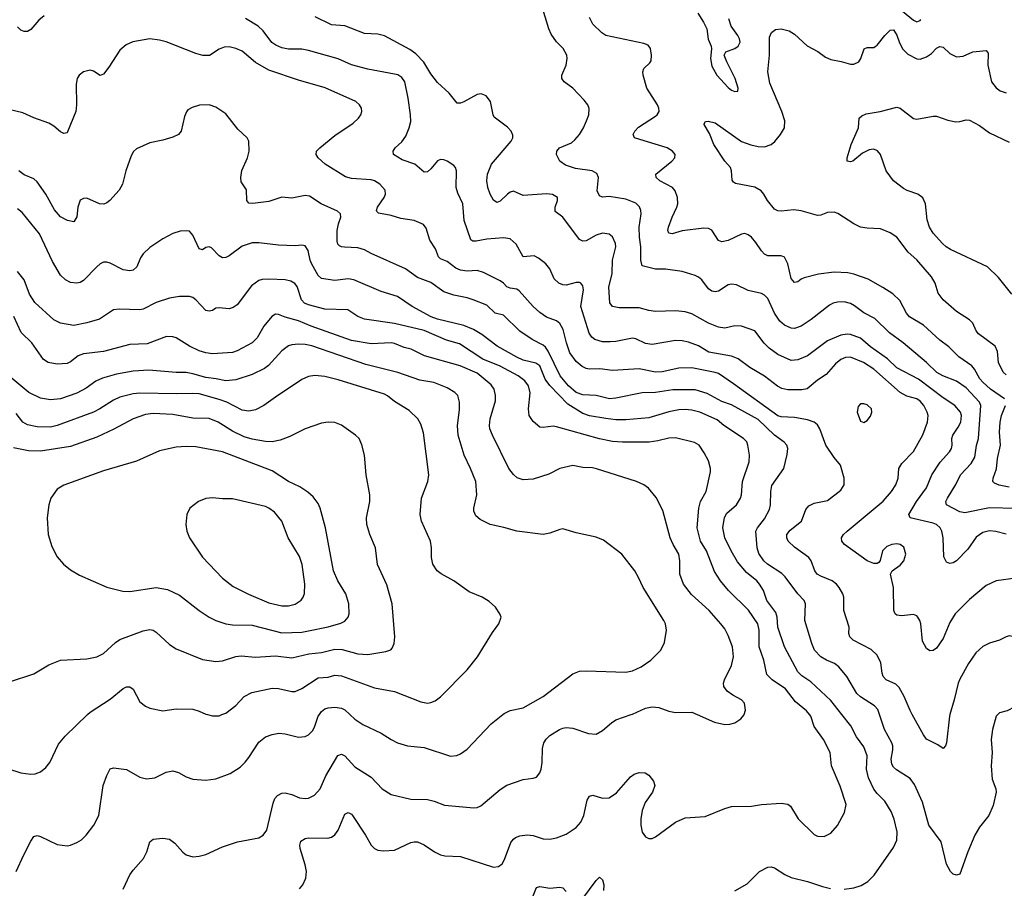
# Model space of a CAD drawing. Header units: inches. Extents: x 884691 to 1028259, y 526745 to 653629.
# Tile 227 of 241: x 1002443 to 1008400, y 638949 to 644205. Entities that reach past the tile are written whole.
import ezdxf

# ---------------------------------------------------------------- set-up
doc = ezdxf.new("R2010")
doc.units = ezdxf.units.IN
doc.header["$MEASUREMENT"] = 0
doc.layers.add('B0603', color=7, linetype='Continuous')
doc.layers.add('B0604', color=7, linetype='Continuous')

msp = doc.modelspace()

# ---------------------------------------------------------------- linework, layer by layer
at = {"layer": 'B0603', "color": 6}
for points, elevation in [([(1002370, 639674.5), (1002450, 639647.4), (1002510, 639639.9), (1002538, 639642), (1002570, 639654), (1002601.1, 639678.9), (1002626.7, 639710), (1002678, 639822), (1002718.1, 639870), (1002854.1, 640000)], 3600), ([(1002422.2, 639050), (1002467.9, 639152.1), (1002510, 639234.2), (1002530, 639262.7), (1002550, 639267.5), (1002570, 639262.1), (1002670, 639213.6), (1002730, 639205.5), (1002750, 639209), (1002790, 639225.9), (1002817.1, 639242.9), (1002845.6, 639270), (1002891.4, 639330), (1002923, 639390), (1002949.4, 639570), (1002970, 639631.3), (1002990, 639670.9), (1003010, 639678.4), (1003090, 639667.5), (1003170, 639621.1), (1003210, 639610.5), (1003261.9, 639618.1), (1003330, 639652.2), (1003370, 639659.7), (1003404.7, 639650), (1003450, 639623.7), (1003490, 639609.7), (1003570, 639602.4), (1003630, 639612.1), (1003716.2, 639643.8), (1003777.7, 639682.3), (1003808.4, 639711.6), (1003830, 639739.9), (1003890, 639833), (1003930, 639864.7), (1003970, 639879.9), (1004011.9, 639888.1), (1004050, 639884.5), (1004130, 639863.1), (1004170, 639867.9), (1004190, 639877.9), (1004216.1, 639903.9), (1004229.8, 639930.2), (1004249.7, 639990), (1004256.7, 640000)], 3500), ([(1003070, 638942.9), (1003109.9, 639030), (1003130, 639059.5), (1003191.9, 639130), (1003212.8, 639170), (1003230.2, 639229.8), (1003250, 639245.6), (1003310, 639252.6), (1003350, 639246.7), (1003382.8, 639222.8), (1003430, 639167.7), (1003450, 639150.7), (1003490, 639138.3), (1003530, 639142.8), (1003570, 639153.8), (1003670, 639200.6), (1003761.3, 639230), (1003890, 639253.6), (1003916.9, 639270), (1003938.8, 639301.2), (1003976.3, 639463.7), (1003987.8, 639492.2), (1004002.3, 639510), (1004030, 639524.8), (1004050, 639525.7), (1004090, 639515.6), (1004136.6, 639496.6), (1004170, 639491.6), (1004190, 639494.6), (1004227.1, 639512.9), (1004260.4, 639550), (1004295.7, 639630), (1004367.6, 639752.4), (1004390, 639761.4), (1004410, 639751.1), (1004470, 639684.6), (1004570, 639621.6), (1004636.6, 639550), (1004690, 639516.5), (1004810, 639488), (1004910, 639486.8), (1004950, 639476.8), (1005012.4, 639452.4), (1005190, 639435.5), (1005210, 639437.9), (1005232.3, 639447.7), (1005350, 639547.6), (1005390, 639572.2), (1005490, 639606.7), (1005550, 639614.8), (1005570, 639622.2), (1005590, 639646.7), (1005598.5, 639670), (1005604.1, 639710), (1005605.9, 639794.1), (1005613.6, 639830), (1005628, 639852), (1005650, 639873.8), (1005708.2, 639910), (1005730, 639917.9), (1005750, 639921.4), (1005790, 639917.6), (1005885.2, 639885.2), (1005930, 639882.2), (1005970, 639904), (1006023, 639950), (1006050, 639967.4), (1006141.5, 640000)], 3400), ([(1003579.1, 640000), (1003610, 639992.4), (1003650, 639993.2), (1003667, 640000)], 3600), ([(1004135.2, 638944.8), (1004156.9, 638970), (1004174.4, 639010), (1004177.7, 639050), (1004170.8, 639090), (1004140.5, 639190), (1004138.3, 639210), (1004145.1, 639234.9), (1004170, 639249.7), (1004190, 639253.5), (1004307.8, 639252.2), (1004330, 639257.9), (1004350, 639272.1), (1004370, 639300.3), (1004410, 639398.3), (1004430, 639408.3), (1004450, 639397.9), (1004455.8, 639390), (1004535.7, 639270), (1004570, 639210.1), (1004590, 639189.7), (1004610, 639179.9), (1004643.9, 639176.1), (1004710, 639179.4), (1004810, 639225.1), (1004830, 639230.8), (1004850, 639230), (1004890, 639212.1), (1004952.2, 639170), (1004990, 639150.6), (1005014.7, 639145.3), (1005110, 639140.6), (1005310, 639075.7), (1005339.5, 639080.5), (1005362.3, 639097.7), (1005376.6, 639123.4), (1005414.6, 639225.4), (1005430, 639246.5), (1005443.6, 639256.4), (1005470, 639266.9), (1005512.7, 639272.7), (1005550, 639267.8), (1005610, 639248.4), (1005650, 639245.6), (1005690, 639253.4), (1005750, 639277.3), (1005810, 639316.8), (1005839, 639350), (1005856.7, 639390), (1005877.3, 639482.7), (1005890, 639505.4), (1005910, 639512.6), (1005970, 639494.9), (1006010, 639496.7), (1006053.5, 639526.5), (1006137.6, 639622.4), (1006161.5, 639638.5), (1006190, 639648.9), (1006227.1, 639647.1), (1006250, 639632.8), (1006278, 639598), (1006285.8, 639570), (1006270.7, 639530), (1006227.8, 639467.8), (1006210, 639419.7), (1006201.3, 639370), (1006200.6, 639330), (1006209.2, 639289.2), (1006230, 639260.9), (1006250, 639250.3), (1006270, 639250.2), (1006290, 639260.2), (1006410, 639348.3), (1006470, 639375.7), (1006590, 639382.5), (1006710, 639432.5), (1006750, 639444.6), (1006870, 639445), (1006930, 639455.3), (1007050, 639463.5), (1007090, 639457.5), (1007105.6, 639445.6), (1007152.7, 639370), (1007250, 639274.8), (1007270, 639264.1), (1007310, 639262.5), (1007350, 639282.5), (1007390, 639328.4), (1007432.9, 639407.1), (1007444.1, 639455.9), (1007407.7, 639567.7), (1007354.6, 639690), (1007345.5, 639770), (1007306.2, 639850), (1007250, 639927.5), (1007229.9, 639990.1), (1007222.2, 640000)], 3300), ([(1004441.5, 640000), (1004470, 639973.3), (1004519.8, 639939.8), (1004630, 639887.1), (1004690, 639848.9), (1004729.4, 639830), (1004790, 639811.1), (1004890, 639800.5), (1005050, 639749.4), (1005087.5, 639752.5), (1005110, 639762.4), (1005150, 639790.6), (1005296.1, 639943.9), (1005365.4, 640000)], 3500), ([(1006541.1, 640000), (1006646.7, 639953.3), (1006710, 639939.5), (1006738.6, 639941.4), (1006770, 639950.9), (1006805, 639975), (1006824.2, 639995.8), (1006825.4, 640000)], 3400), ([(1007430, 638943.2), (1007490, 638952.2), (1007534.6, 638965.4), (1007574.4, 638990), (1007612.1, 639027.9), (1007730, 639196.6), (1007750, 639240.3), (1007751.4, 639290), (1007732.7, 639367.3), (1007714.5, 639414.5), (1007676.4, 639476.4), (1007630, 639522.9), (1007610, 639549.3), (1007577.3, 639617.3), (1007565.7, 639670), (1007570.8, 639750), (1007550, 639805.8), (1007505.1, 639865.1), (1007471.6, 639931.6), (1007417.7, 640000)], 3200), ([(1008360.3, 640000), (1008350.4, 639989.6), (1008327.7, 639910), (1008319.6, 639850), (1008326.8, 639770), (1008321.2, 639690), (1008326.7, 639610), (1008347.5, 639550), (1008350.1, 639530), (1008333.3, 639450), (1008306.2, 639390), (1008250, 639319.1), (1008221.6, 639270), (1008178.1, 639170), (1008130, 639035.3), (1008110, 639027.4), (1008090, 639035), (1008074.5, 639050), (1008050, 639095.4), (1008016.9, 639230), (1007943.9, 639330), (1007905, 639470), (1007856.5, 639576.5), (1007830, 639613.1), (1007746.6, 639666.6), (1007730, 639681.9), (1007719.4, 639699.4), (1007715.6, 639730), (1007726.4, 639786.4), (1007726.3, 639810), (1007720, 639830), (1007675.4, 639910), (1007645.5, 640000)], 3100), ([(1008070.3, 640000), (1008067.3, 639990), (1008050.8, 639829.2), (1008044.7, 639810), (1008030, 639795.3), (1007997.6, 639817.6), (1007930, 639850.4), (1007910, 639878), (1007843.1, 640000)], 3000), ([(1006770, 638932.8), (1006843.5, 638976.5), (1006919, 639050), (1006970, 639077.4), (1006990, 639079.6), (1007010, 639072.2), (1007071.7, 639031.7), (1007110, 639013.9), (1007208.9, 638990), (1007299.2, 638959.2), (1007347.9, 638947.9)], 3200), ([(1005850, 638886.4), (1005930, 638996.8), (1005950, 639017.1), (1005970, 639000.7), (1005977.1, 638970), (1005975.1, 638935.1)], 3200), ([(1005530, 638851.8), (1005570, 638954.5), (1005590, 638959.4), (1005650, 638950.3), (1005710, 638955.6), (1005730, 638951.4), (1005750, 638930.1)], 3200)]:
    msp.add_lwpolyline(points, dxfattribs=dict(at, elevation=elevation))
at = {"layer": 'B0604', "color": 6}
for points, elevation in [([(1002591, 644229), (1002558.5, 644201.5), (1002510, 644145.5), (1002490, 644133.2), (1002470, 644133.7), (1002450, 644141.1), (1002430, 644162.8)], 2900), ([(1008470, 641248), (1008310, 641250.7), (1008161, 641221), (1008130, 641227.2), (1008050, 641268.6), (1008046.5, 641290), (1008055.6, 641310), (1008106.8, 641393.2), (1008133.9, 641450), (1008199.7, 641520.3), (1008221.8, 641558.2), (1008232.3, 641627.7), (1008243.6, 641670), (1008258.2, 641870), (1008250, 641890), (1008170, 641976.6), (1008110, 642018.1), (1008027.7, 642050), (1007992, 642070), (1007930, 642130.2), (1007788, 642250), (1007705.5, 642310), (1007616.3, 642396.3), (1007550, 642430.6), (1007494.5, 642474.5), (1007470, 642487.7), (1007430, 642496.8), (1007390, 642496.1), (1007363.6, 642490), (1007341.5, 642478.5), (1007232.1, 642390), (1007170, 642350), (1007130, 642337.2), (1007110, 642339.3), (1007070, 642355.7), (1007041.2, 642381.2), (1007009.5, 642429.5), (1006970, 642517.6), (1006950, 642539.1), (1006930, 642548.6), (1006850, 642565.6), (1006779.9, 642599.8), (1006750, 642605.2), (1006730, 642599.9), (1006670, 642562.1), (1006650, 642557.7), (1006630, 642562.8), (1006610, 642577.2), (1006570, 642630.8), (1006550, 642647.5), (1006530, 642656.4), (1006450, 642680.9), (1006350, 642695.1), (1006290, 642695.5), (1006210, 642716.6), (1006200.1, 642750), (1006200.9, 642830), (1006192.1, 642890), (1006191.6, 642950), (1006202.6, 643030), (1006201.6, 643050), (1006192.6, 643072.6), (1006170, 643094), (1006110, 643118.4), (1006010, 643135.2), (1005970, 643131.7), (1005950, 643139.2), (1005937.3, 643170), (1005944.9, 643250), (1005935.3, 643275.3), (1005905.8, 643290), (1005805.1, 643305.1), (1005745.2, 643325.2), (1005710.8, 643350), (1005690.7, 643390), (1005693, 643410), (1005708.4, 643430), (1005780.6, 643459.4), (1005802.6, 643477.4), (1005829.9, 643510), (1005854.6, 643550), (1005872.7, 643592.7), (1005885.6, 643630), (1005887.9, 643667.9), (1005879.4, 643690), (1005858.3, 643718.3), (1005790.6, 643790), (1005737.9, 643830), (1005722.5, 643850), (1005722.3, 643870), (1005749.9, 643930), (1005755.9, 643970), (1005753.4, 643990), (1005731.6, 644030), (1005691.4, 644071.4), (1005657.9, 644117.9), (1005644.2, 644150), (1005608.7, 644268.7)], 2700), ([(1006545.6, 644245.6), (1006580.8, 644190), (1006601, 644150), (1006607.8, 644087.8), (1006625.7, 644045.7), (1006628.4, 644028.4), (1006621.5, 643970), (1006630, 643923), (1006660.3, 643870), (1006730, 643795.1), (1006750, 643779.6), (1006770, 643770.1), (1006787.6, 643772.4), (1006790.6, 643790), (1006771.3, 643850), (1006720.6, 643950), (1006705.7, 643990), (1006715.8, 644010), (1006770, 644031.5), (1006790, 644044.7), (1006801.4, 644070), (1006798.4, 644090), (1006788.1, 644110), (1006746.7, 644166.7), (1006732.6, 644210)], 2600), ([(1007750, 644285.1), (1007850, 644201.7), (1007870, 644192.2), (1007890, 644199.8), (1007894.1, 644205.9)], 2600), ([(1008470, 640825.3), (1008350, 640808.6), (1008290, 640781), (1008190, 640695.7), (1008102, 640610), (1008070, 640556.7), (1008030, 640459.9), (1007990, 640401.6), (1007970, 640388), (1007950, 640386.6), (1007930, 640399), (1007904.5, 640444.5), (1007893.8, 640550), (1007889, 640570), (1007877.3, 640590), (1007870, 640597.5), (1007850, 640604.9), (1007777.3, 640597.3), (1007750, 640601.8), (1007738.9, 640610), (1007731.4, 640630), (1007729.6, 640770), (1007712.1, 640850), (1007720.4, 640870), (1007770, 640904.2), (1007792, 640930), (1007803.4, 640970), (1007792.2, 641012.2), (1007770, 641029.5), (1007750, 641032.9), (1007720.2, 641030), (1007690, 641016.5), (1007663.1, 640990), (1007648.2, 640931.8), (1007640, 640920), (1007630, 640913.5), (1007610, 640913.7), (1007570, 640931.1), (1007432.3, 641030), (1007417.3, 641050), (1007415, 641070), (1007427.2, 641090), (1007448.3, 641110), (1007667.7, 641292.3), (1007717.4, 641350), (1007744.1, 641390), (1007757.4, 641430), (1007762.7, 641490), (1007780.6, 641519.4), (1007850, 641591.5), (1007907.1, 641692.9), (1007935.5, 641770), (1007938.8, 641810), (1007932.2, 641830), (1007912.7, 641870), (1007890, 641897.3), (1007870, 641910), (1007810, 641927.6), (1007770, 641948.7), (1007611.2, 642090), (1007547.5, 642130), (1007470, 642162.9), (1007438.2, 642161.8), (1007410, 642149.8), (1007378.1, 642121.9), (1007322.4, 642057.6), (1007270, 642023.3), (1007208, 641972), (1007175.5, 641964.5), (1007090, 641964.6), (1007054.1, 641974.1), (1007027.7, 641987.7), (1006948.7, 642048.7), (1006859.8, 642099.8), (1006790, 642153.6), (1006748.6, 642168.6), (1006613.1, 642193.1), (1006550, 642231.2), (1006490, 642254), (1006450, 642262.4), (1006410, 642264.5), (1006270, 642239), (1006230, 642244.8), (1006170, 642274.2), (1006150, 642277.7), (1006050, 642258.2), (1006016.2, 642256.2), (1005970, 642256.4), (1005923.5, 642270), (1005904.2, 642284.2), (1005888.7, 642308.7), (1005838.5, 642470), (1005854.5, 642570), (1005850, 642595.3), (1005838.4, 642610), (1005830, 642615.2), (1005810, 642615.1), (1005750, 642598.8), (1005730, 642600), (1005704.9, 642610), (1005676.1, 642636.1), (1005650, 642697.1), (1005627.1, 642727.1), (1005582.7, 642762.7), (1005555.5, 642775.5), (1005489.8, 642769.8), (1005446.7, 642846.7), (1005410, 642878.1), (1005370, 642884.2), (1005270, 642876.6), (1005204.3, 642864.3), (1005185.6, 642865.6), (1005173.3, 642873.3), (1005132.5, 642990), (1005124.8, 643090), (1005094.6, 643154.6), (1005083.8, 643190), (1005086.2, 643290), (1005080.1, 643310), (1005070, 643323.2), (1005029.9, 643349.9), (1005010, 643357.4), (1004990, 643358.7), (1004970, 643350.6), (1004930, 643302.2), (1004910, 643285.3), (1004890, 643281.8), (1004834.5, 643330), (1004756.8, 643356.8), (1004705.7, 643390), (1004702.8, 643410), (1004715.8, 643430), (1004754.2, 643465.8), (1004779.3, 643500.7), (1004800.3, 643550), (1004809.6, 643590), (1004808.3, 643630), (1004794.3, 643730), (1004772.5, 643830), (1004755.1, 643855.1), (1004730, 643870.6), (1004710, 643876.3), (1004550, 643904.9), (1004450, 643931.9), (1004370, 643968.4), (1004190, 644019.1), (1004150, 644026.3), (1004070, 644026.9), (1004030, 644033.9), (1003993.9, 644050), (1003968.1, 644068.1), (1003917.1, 644137.1), (1003886.5, 644166.5), (1003810, 644211.6)], 2900), ([(1008410, 641091.2), (1008347.5, 641107.5), (1008310, 641111.3), (1008270, 641102.6), (1008230, 641074.6), (1008179.9, 641000.1), (1008110, 640929.6), (1008090, 640917.8), (1008070, 640913.6), (1008050, 640922.4), (1008034.3, 640954.3), (1008030.1, 641070.1), (1008021.8, 641110), (1008011.3, 641130), (1007989.8, 641149.8), (1007970, 641158.5), (1007829.8, 641189.8), (1007822.7, 641210), (1007868.5, 641290), (1007930, 641372.6), (1007961.9, 641450), (1008011.6, 641528.4), (1008068, 641590), (1008080.8, 641610), (1008084.6, 641630), (1008082.8, 641670), (1008088, 641690), (1008121.5, 641738.5), (1008137.2, 641770), (1008141.2, 641810), (1008135, 641830), (1008100.3, 641870), (1008030, 641916), (1007881.5, 642030), (1007750, 642099), (1007692.4, 642152.4), (1007590, 642225), (1007530, 642277.3), (1007470, 642300.6), (1007450, 642302.5), (1007410, 642295.8), (1007330, 642262.7), (1007208.3, 642171.7), (1007150, 642146.3), (1007110, 642142.9), (1007030, 642178.7), (1006977.9, 642217.9), (1006947.4, 642247.4), (1006890, 642321.3), (1006810, 642350), (1006770, 642352.2), (1006710, 642338.8), (1006670, 642345.3), (1006610, 642368.9), (1006510, 642425.1), (1006470, 642438.2), (1006410, 642443), (1006290, 642439.2), (1006250, 642444.5), (1006190, 642461.8), (1006070, 642461.5), (1006028.8, 642468.8), (1006012.5, 642492.5), (1006007.2, 642587.2), (1006028, 642670), (1006029.2, 642750), (1006048.8, 642830), (1006047.4, 642850), (1006030, 642891.1), (1006010, 642907.1), (1005970, 642912.7), (1005930, 642901.5), (1005870, 642867.3), (1005850, 642864.5), (1005830, 642874.8), (1005730, 643011.1), (1005683.7, 643043.7), (1005682.1, 643070), (1005696.5, 643110), (1005696.6, 643130), (1005667.6, 643147.6), (1005630, 643150.8), (1005490, 643140.8), (1005430, 643167.4), (1005410, 643161.9), (1005393.6, 643150), (1005350, 643106.7), (1005330, 643099.6), (1005310, 643112.2), (1005288.6, 643150), (1005275.9, 643190), (1005269.7, 643230), (1005273.8, 643270), (1005298.5, 643330), (1005416.8, 643470), (1005426.6, 643490), (1005426.4, 643506.4), (1005415.7, 643530), (1005393.9, 643553.9), (1005314.5, 643614.5), (1005306.7, 643630), (1005291.5, 643710), (1005264.7, 643744.7), (1005235.8, 643755.8), (1005210, 643753.4), (1005130, 643707.2), (1005110, 643699.3), (1005090, 643699.5), (1005040.7, 643760.7), (1004970, 643825.2), (1004930, 643877.5), (1004887.4, 643947.4), (1004839.3, 643999.3), (1004804.2, 644024.2), (1004650, 644107.6), (1004610, 644116.9), (1004530, 644122.1), (1004410, 644168.2), (1004330, 644174.4), (1004230, 644222.4)], 2800), ([(1008400.7, 641910), (1008315.6, 641970), (1008270, 642011.1), (1008251.6, 642031.6), (1008219.3, 642090), (1008202.4, 642110), (1008124.7, 642164.7), (1008064.8, 642224.8), (1008010, 642265.3), (1007910, 642355.7), (1007827.2, 642407.2), (1007808.7, 642430), (1007766.8, 642506.8), (1007725.3, 642545.3), (1007665.4, 642585.4), (1007575.5, 642635.5), (1007490, 642665.7), (1007452.8, 642672.8), (1007370, 642677.6), (1007275.2, 642664.8), (1007190, 642642.6), (1007170, 642634.9), (1007150, 642619.2), (1007130, 642615.1), (1007110, 642638.7), (1007090, 642727.8), (1007070, 642768.6), (1007050, 642777), (1006970, 642776.5), (1006950, 642785.6), (1006930, 642806.3), (1006897, 642857), (1006870, 642888.8), (1006850, 642903.6), (1006830.5, 642910.5), (1006810, 642907.9), (1006730, 642869.7), (1006690, 642860.9), (1006670, 642868.4), (1006631, 642931), (1006610, 642941.7), (1006582.9, 642942.9), (1006450, 642926.5), (1006390, 642908.9), (1006370, 642913.1), (1006364.3, 642930), (1006367.5, 642950), (1006389.9, 643010.1), (1006419.4, 643070), (1006425, 643090), (1006423.7, 643130), (1006409.5, 643169.5), (1006392.2, 643190), (1006315.4, 643230), (1006293.3, 643250), (1006291.7, 643270), (1006388.3, 643350), (1006406.3, 643370), (1006407.9, 643390), (1006393.4, 643410), (1006360.5, 643430), (1006167.7, 643487.7), (1006162.6, 643490), (1006155, 643510), (1006164.1, 643530), (1006186.2, 643553.8), (1006290, 643621.5), (1006300.3, 643630), (1006311.8, 643650), (1006310.8, 643670), (1006301.6, 643690), (1006238, 643790), (1006214.5, 643870), (1006212.3, 643890), (1006218.5, 643910), (1006255.9, 643944.1), (1006262.9, 643957.1), (1006265.8, 643990), (1006259.6, 644030), (1006245.8, 644050), (1006220.1, 644060.1), (1005989.2, 644109.2), (1005964.7, 644124.7), (1005910, 644177.5), (1005890, 644218)], 2600), ([(1008410, 642056.3), (1008392.3, 642072.3), (1008363.8, 642130), (1008357.8, 642197.8), (1008344.3, 642230), (1008244, 642304), (1008230, 642323.2), (1008208.5, 642368.5), (1008190, 642389.6), (1008110, 642439.1), (1008030.2, 642510.2), (1008000.1, 642550), (1007980.5, 642610), (1007959.8, 642650), (1007870, 642751.6), (1007818.9, 642798.9), (1007750, 642889.1), (1007710, 642914.7), (1007650, 642939), (1007570, 642942.6), (1007530, 642950.5), (1007490, 642969.9), (1007392.9, 643032.9), (1007370, 643039.6), (1007330, 643037.6), (1007290, 643022.1), (1007270, 643019.6), (1007170, 643049.3), (1007125.9, 643054.1), (1007050, 643046.4), (1007030, 643048.9), (1007010, 643058.2), (1006966.5, 643110), (1006945.7, 643150), (1006929.9, 643170), (1006890, 643191.9), (1006773.3, 643213.3), (1006761.1, 643221.1), (1006753.7, 643233.7), (1006750, 643289.9), (1006743.6, 643310), (1006710, 643349.4), (1006642.3, 643450), (1006616.3, 643516.3), (1006583.6, 643570), (1006584.2, 643575.8), (1006591.3, 643588.7), (1006608.2, 643591.8), (1006650, 643581.6), (1006809, 643469), (1006867.1, 643447.1), (1006910, 643438), (1006950, 643436.3), (1006990, 643449.2), (1007011.8, 643468.2), (1007045.5, 643510), (1007070.1, 643550), (1007072.7, 643592.7), (1007054.2, 643650), (1006981.9, 643821.9), (1006968.3, 643890), (1006979.2, 643990), (1006980.3, 644099.7), (1006991.7, 644128.3), (1007015.1, 644144.9), (1007050, 644150.3), (1007098.6, 644138.6), (1007130, 644116.8), (1007206.2, 644046.2), (1007271.9, 644011.9), (1007318.6, 643978.6), (1007350, 643964.5), (1007412.6, 643952.6), (1007470, 643935.2), (1007490, 643935.4), (1007519.6, 643950), (1007532.8, 643970), (1007551.6, 644028.4), (1007570, 644037.6), (1007610, 644037.2), (1007617.8, 644042.2), (1007630, 644050.4), (1007677.1, 644110), (1007710, 644141.8), (1007730, 644144.2), (1007750, 644111), (1007764.8, 644064.8), (1007786, 644026), (1007816.8, 643996.8), (1007870, 643968.8), (1007890, 643965.8), (1007930, 643980.7), (1007958.5, 644001.5), (1007990, 644032.8), (1008010, 644043.5), (1008030, 644038.3), (1008070, 644000.2), (1008110, 643981), (1008150, 643985.2), (1008210, 644010.5), (1008290, 644017.9), (1008303, 644003), (1008299.1, 643930), (1008322.7, 643830), (1008350, 643793.2), (1008375.2, 643775.2), (1008410, 643763)], 2500), ([(1007843.1, 640000), (1007830, 640023.9), (1007794.1, 640110), (1007764.1, 640164), (1007744.2, 640184.2), (1007685.8, 640210), (1007667, 640230), (1007660.3, 640250), (1007653, 640313), (1007630, 640359.1), (1007594.1, 640394.1), (1007486.2, 640450), (1007465.2, 640470), (1007459.8, 640490), (1007461.7, 640530), (1007429.1, 640630), (1007428.2, 640710), (1007423.2, 640730), (1007400, 640770), (1007384.2, 640790), (1007358.3, 640810), (1007290, 640836.8), (1007268.5, 640850), (1007253.6, 640870), (1007231.5, 640930), (1007216.8, 640950), (1007130, 641013.8), (1007093.2, 641050), (1007084.3, 641070), (1007084.8, 641090), (1007104.9, 641115.1), (1007173.1, 641170), (1007199.8, 641240.2), (1007216.3, 641263.7), (1007250, 641279.8), (1007330, 641295.7), (1007410, 641358.5), (1007431, 641390), (1007430.2, 641430.2), (1007408.7, 641508.7), (1007370, 641556.1), (1007320.5, 641630), (1007284.2, 641730), (1007270, 641754.2), (1007250, 641770.2), (1007210, 641783.4), (1007130, 641798.4), (1007050, 641801.5), (1007030, 641808.9), (1006762.5, 642002.5), (1006670, 642063.7), (1006650, 642070.4), (1006510, 642099.2), (1006430, 642095.9), (1006330, 642075), (1006290, 642072.4), (1006190, 642092.8), (1006030, 642081.4), (1005952.2, 642092.2), (1005890, 642090.7), (1005870, 642093.9), (1005845.5, 642105.5), (1005810, 642136.9), (1005771.3, 642190), (1005750.6, 642250), (1005730.3, 642330.3), (1005710, 642367.1), (1005690, 642382), (1005630, 642404.7), (1005590, 642432.9), (1005550, 642470.2), (1005464.3, 642564.3), (1005450, 642574.3), (1005410, 642579.9), (1005390, 642588.2), (1005370, 642610.7), (1005350, 642624.5), (1005250, 642676.1), (1005210, 642687.6), (1005150, 642684.3), (1005110, 642689.3), (1005082.1, 642702.1), (1005030, 642741.4), (1004990, 642758.5), (1004976.2, 642770), (1004958.6, 642818.6), (1004923.6, 642870), (1004902.8, 642942.8), (1004886, 642966), (1004830.7, 642990.7), (1004750, 643001.9), (1004690, 643021.2), (1004615, 643035), (1004604.1, 643044.1), (1004601.3, 643050), (1004607.1, 643070), (1004649.2, 643130), (1004657.2, 643150), (1004653.9, 643173.9), (1004623, 643210), (1004590.4, 643230), (1004570, 643236.3), (1004450, 643244.7), (1004414.6, 643254.6), (1004290.7, 643330), (1004248.8, 643370), (1004236.9, 643390), (1004239.4, 643410), (1004258.7, 643430), (1004350, 643504.7), (1004460.7, 643579.3), (1004493.5, 643610), (1004506.8, 643630), (1004513, 643650), (1004510.8, 643670), (1004499.7, 643690), (1004477.4, 643710), (1004292.2, 643792.2), (1004130, 643840), (1003950, 643900.1), (1003870, 643945.9), (1003790, 644014.9), (1003750, 644031.5), (1003710, 644040.8), (1003680.7, 644039.3), (1003650, 644027.6), (1003590.9, 643989.1), (1003552.1, 643987.9), (1003510, 643999.7), (1003330, 644070.5), (1003290, 644080.9), (1003230, 644088.5), (1003128, 644072), (1003086.9, 644053.1), (1003050, 644019.9), (1002982.7, 643917.3), (1002950, 643875.4), (1002930, 643867.4), (1002890, 643893.2), (1002870, 643898.7), (1002830.2, 643890), (1002804, 643870), (1002791.2, 643848.8), (1002785.2, 643814.8), (1002787.8, 643690), (1002783.8, 643650), (1002733.3, 643526.7), (1002730, 643520.7), (1002721.5, 643518.5), (1002710, 643516.8), (1002690, 643527), (1002650, 643561), (1002619.2, 643579.2), (1002530, 643610.9), (1002461.8, 643641.8), (1002370, 643663.3)], 3000), ([(1007645.5, 640000), (1007635.6, 640030), (1007613.7, 640053.7), (1007530, 640107.5), (1007507.4, 640127.4), (1007447.6, 640230), (1007399.3, 640290), (1007373.3, 640310), (1007323.7, 640330), (1007290, 640349.5), (1007252.3, 640390), (1007234.5, 640430), (1007192.2, 640570), (1007196.6, 640670), (1007188.8, 640690), (1007150, 640730.8), (1007073.6, 640833.6), (1007053.1, 640853.1), (1006967.5, 640910), (1006945.9, 640930), (1006915.1, 640975.1), (1006905.4, 641010), (1006896.8, 641110), (1006906.3, 641130), (1006950, 641183.8), (1006978.5, 641241.5), (1006985.5, 641270), (1006987, 641350), (1006994, 641386), (1007065.9, 641490), (1007085.7, 641574.3), (1007089.5, 641610), (1007083.9, 641630), (1007069, 641649), (1007010, 641690.5), (1006910, 641785.8), (1006750, 641874.9), (1006690, 641894.8), (1006602.4, 641942.4), (1006530, 641965.9), (1006394.6, 641965.4), (1006290, 641948.7), (1006210, 641947.9), (1006050, 641914.3), (1006010.9, 641910.9), (1005930, 641930.6), (1005850, 641934.8), (1005810, 641950), (1005763, 641990), (1005713.6, 642050), (1005640, 642200), (1005624.1, 642224.1), (1005610, 642236.5), (1005544.5, 642270), (1005470, 642320.8), (1005370, 642417.1), (1005320.1, 642430), (1005270, 642476.7), (1005187.4, 642510), (1005150, 642522.6), (1005070, 642537.4), (1005010, 642558), (1004930, 642613.9), (1004850, 642644.8), (1004777.1, 642697), (1004570, 642790), (1004530, 642812.5), (1004490, 642824.9), (1004407.7, 642827.7), (1004390, 642830), (1004377.2, 642837.2), (1004367.6, 642847.6), (1004364.2, 642864.2), (1004364.1, 642930), (1004371.2, 642968.8), (1004386, 643010), (1004384.4, 643030), (1004366.5, 643046.5), (1004267.4, 643090), (1004196.4, 643136.4), (1004170, 643142.1), (1004090, 643126.1), (1004030, 643131), (1003950, 643104.5), (1003853, 643093), (1003830, 643094.3), (1003817.6, 643110), (1003816, 643176), (1003783.3, 643223.3), (1003780.8, 643250), (1003787.5, 643292.5), (1003820.6, 643370), (1003831.5, 643410), (1003829.8, 643470), (1003819.8, 643490), (1003763.1, 643543.1), (1003690, 643636.2), (1003630, 643675.3), (1003590, 643689.2), (1003532.2, 643687.8), (1003486.3, 643673.7), (1003461.2, 643658.8), (1003451.7, 643648.3), (1003440.5, 643619.5), (1003420.2, 643530), (1003403.6, 643510), (1003370, 643494.3), (1003310, 643476.5), (1003230, 643460.7), (1003150, 643424.3), (1003132.9, 643407.1), (1003118.7, 643381.3), (1003085.3, 643290), (1003065.6, 643210), (1003045.9, 643174.1), (1002988.3, 643111.7), (1002970, 643096.3), (1002951.6, 643088.4), (1002926.6, 643090), (1002850, 643124.7), (1002830, 643123.1), (1002810, 643112.3), (1002795.7, 643070), (1002788.2, 643011.8), (1002770, 642981.8), (1002731.8, 642990), (1002690, 643011.4), (1002654.2, 643054.2), (1002601.6, 643150), (1002550, 643224.6), (1002530, 643241.5), (1002470, 643266.7), (1002438.1, 643290)], 3100), ([(1008444.9, 642544.9), (1008365, 642645), (1008298, 642710), (1008075, 642815), (1008048.5, 642830), (1008025.4, 642850), (1007970, 642913.9), (1007946.9, 642950), (1007933.5, 642993.5), (1007923.7, 643090), (1007907.8, 643127.8), (1007876.3, 643150), (1007811.5, 643171.5), (1007790, 643183), (1007729.9, 643229.9), (1007684.5, 643290), (1007651.1, 643390), (1007632.2, 643412.2), (1007610, 643421.4), (1007582.3, 643417.7), (1007542.2, 643397.8), (1007483.6, 643350), (1007470, 643345.4), (1007449.8, 643350), (1007449.2, 643370), (1007474, 643450), (1007517.3, 643550), (1007522.4, 643610), (1007537.3, 643622.7), (1007564.9, 643635.1), (1007649.2, 643649.2), (1007750, 643676.3), (1007770, 643669.4), (1007850, 643607.8), (1007870, 643603.2), (1007970, 643621.7), (1007990, 643621.7), (1008058, 643598), (1008107.5, 643587.5), (1008130, 643588.1), (1008170, 643599.9), (1008190, 643597.6), (1008250, 643565.4), (1008310, 643519.9), (1008430, 643463.1)], 2400), ([(1007417.7, 640000), (1007350, 640086), (1007230, 640198.1), (1007174.5, 640234.5), (1007150, 640259.4), (1007070.9, 640410), (1007030.6, 640530), (1007026, 640590), (1007017.2, 640617.2), (1006963.9, 640690), (1006942.3, 640750), (1006918.2, 640790), (1006902, 640810), (1006840.7, 640860.7), (1006785, 640925), (1006746.9, 640990), (1006709.5, 641070), (1006696.3, 641130), (1006706.6, 641193.4), (1006721.2, 641218.9), (1006779.7, 641270), (1006804.8, 641310), (1006810.6, 641330), (1006815.9, 641410), (1006856.4, 641530), (1006858.4, 641570), (1006849.2, 641630), (1006841.7, 641650), (1006821.9, 641670), (1006702.5, 641750), (1006663.5, 641783.5), (1006558.4, 641830), (1006510, 641843.1), (1006470, 641847.2), (1006430, 641843.6), (1006370, 641831.5), (1006250, 641795.3), (1006110, 641782.9), (1006050, 641784.4), (1005990, 641792.3), (1005890, 641808.5), (1005850, 641822.7), (1005758.8, 641878.7), (1005650, 641991.5), (1005622.1, 642030), (1005590, 642110.4), (1005565.8, 642125.8), (1005490, 642145.3), (1005450, 642162.3), (1005332.7, 642230), (1005239.6, 642299.6), (1005189.7, 642330), (1005130, 642355), (1004970, 642393.8), (1004932, 642408), (1004817.8, 642470), (1004729.3, 642529.3), (1004630, 642559.5), (1004465.2, 642630), (1004430, 642636.3), (1004350, 642626.9), (1004270, 642639.5), (1004250, 642657.4), (1004209.3, 642730), (1004200.9, 642750), (1004188.6, 642808.6), (1004170, 642837.2), (1004150, 642841.5), (1004110, 642837.6), (1004010, 642840.4), (1003890, 642854.2), (1003850, 642854.1), (1003790, 642834.8), (1003710, 642776.7), (1003690, 642765.4), (1003670, 642764.8), (1003650, 642776.6), (1003604.6, 642824.6), (1003590, 642829.9), (1003570, 642826.3), (1003550, 642812.9), (1003530, 642819.3), (1003490, 642901.7), (1003470, 642924.9), (1003450, 642928.4), (1003414.5, 642925.5), (1003370, 642910.5), (1003310, 642879.1), (1003230, 642826.6), (1003190, 642787.9), (1003175.2, 642764.8), (1003151.1, 642708.9), (1003130, 642688.6), (1003110, 642685.1), (1003070, 642691.8), (1002990, 642731.5), (1002970, 642737.6), (1002950, 642737.7), (1002930, 642727.9), (1002910, 642709.6), (1002830, 642626.7), (1002810, 642615.5), (1002790, 642611.3), (1002750, 642615.3), (1002719.6, 642630), (1002690, 642658.7), (1002641.5, 642741.5), (1002562.8, 642910), (1002459.1, 643039.1), (1002430, 643061.1)], 3200), ([(1007222.2, 640000), (1007203.7, 640023.7), (1007136.9, 640076.9), (1007076, 640156), (1006995.8, 640210), (1006963.3, 640243.3), (1006944.9, 640330), (1006917.5, 640410), (1006917.4, 640510), (1006909.2, 640550), (1006852.4, 640632.4), (1006731.6, 640750), (1006682.8, 640810), (1006646.9, 640866.9), (1006598.7, 640990), (1006561.4, 641050), (1006541.9, 641130), (1006551.8, 641250), (1006562.1, 641290), (1006596.4, 641350), (1006623.4, 641470), (1006622.8, 641490), (1006610, 641534.9), (1006584.6, 641584.6), (1006553, 641630), (1006526.1, 641646.1), (1006410, 641674.8), (1006370, 641673.1), (1006303.4, 641656.6), (1006250.5, 641649.5), (1006090, 641647.6), (1006030, 641652.3), (1005950, 641668.7), (1005690, 641741.9), (1005670, 641744.9), (1005610, 641737.8), (1005590, 641739.7), (1005550, 641773.2), (1005525.2, 641810), (1005521.7, 641850), (1005532.2, 641947.8), (1005520.9, 641990), (1005498.9, 642018.9), (1005459.2, 642050), (1005350, 642108.6), (1005245.7, 642150), (1005103.1, 642243.1), (1005025.7, 642265.7), (1004890, 642324.2), (1004710, 642366.4), (1004530, 642391.9), (1004490, 642408.1), (1004429.4, 642449.4), (1004290, 642453.5), (1004190, 642478.9), (1004167.2, 642490), (1004147.9, 642510), (1004121.5, 642590), (1004108.9, 642608.9), (1004083.7, 642623.7), (1004050, 642630.2), (1003950, 642635.5), (1003910, 642632.3), (1003890, 642626.2), (1003846.3, 642593.7), (1003759.6, 642480.4), (1003735.6, 642464.4), (1003710, 642456.3), (1003650, 642460.9), (1003630, 642458.7), (1003610, 642445.4), (1003590, 642441.3), (1003570, 642446.1), (1003510, 642510.5), (1003490, 642524.4), (1003470, 642530.7), (1003410, 642530.8), (1003350, 642519), (1003270, 642493.5), (1003190, 642453.1), (1003170, 642450), (1003045.8, 642454.2), (1003010.5, 642449.5), (1002926.3, 642393.7), (1002849.9, 642369.9), (1002770, 642355.3), (1002690, 642368.3), (1002650, 642388.3), (1002534.6, 642494.7), (1002503.5, 642543.5), (1002470.7, 642630.7), (1002430, 642680.9)], 3300), ([(1006825.4, 640000), (1006833.3, 640026.7), (1006828, 640070), (1006809.9, 640090), (1006757.5, 640117.5), (1006722.4, 640142.4), (1006702.3, 640170), (1006700.7, 640190), (1006706.5, 640210), (1006750, 640296.4), (1006762.4, 640350), (1006755.9, 640410), (1006730, 640479.3), (1006710, 640518), (1006685.4, 640550), (1006614.4, 640630), (1006506.7, 640726.6), (1006459.7, 640790), (1006436.2, 640850), (1006436.3, 640930), (1006430, 640970), (1006395.8, 641030), (1006378.6, 641070), (1006334.7, 641234.7), (1006294.4, 641314.4), (1006246.8, 641370), (1006219.8, 641390), (1006173.8, 641410), (1005933.7, 641486.3), (1005907.7, 641492.3), (1005850, 641495.4), (1005790, 641507.2), (1005710, 641489.4), (1005644.8, 641455.2), (1005550, 641424.3), (1005490, 641421.1), (1005453.2, 641433.2), (1005430, 641452.4), (1005402.6, 641490), (1005303.7, 641690), (1005288, 641730), (1005285.2, 641750), (1005288.9, 641790), (1005322.3, 641897.7), (1005322.4, 641930), (1005313.3, 641970), (1005296.1, 641996.1), (1005210, 642066.4), (1005108.6, 642110), (1004891.8, 642171.8), (1004811, 642211), (1004770, 642220.9), (1004710, 642246.6), (1004690, 642249.5), (1004570, 642244.4), (1004450, 642264.7), (1004206.7, 642350), (1004130, 642382.6), (1004050, 642404), (1004010, 642421.2), (1003990, 642422.2), (1003967.9, 642410), (1003919.7, 642350), (1003880.2, 642279.8), (1003850.4, 642250), (1003758.6, 642201.4), (1003730, 642191.4), (1003610, 642183.4), (1003569.4, 642189.4), (1003530, 642202), (1003470, 642230.2), (1003390, 642280.2), (1003370, 642286.8), (1003331.5, 642288.5), (1003215.5, 642244.5), (1003110, 642240.1), (1002950, 642197.8), (1002830, 642183.7), (1002797.5, 642170), (1002750, 642134.7), (1002730, 642125.3), (1002670, 642120.3), (1002616.3, 642130), (1002588.3, 642148.3), (1002516.4, 642250), (1002451.9, 642311.9), (1002409, 642410)], 3400), ([(1005365.4, 640000), (1005373.5, 640006.5), (1005410, 640025.4), (1005490, 640041.4), (1005610.5, 640109.5), (1005790, 640246.7), (1005830, 640262), (1005870, 640265.4), (1006110, 640256.1), (1006150, 640265.5), (1006202, 640290), (1006261.6, 640330), (1006321.2, 640390), (1006344.4, 640435.6), (1006356.3, 640510), (1006350, 640549.7), (1006340.6, 640570), (1006214.4, 640770), (1006187.5, 640830), (1006163.7, 640870), (1006085.2, 640970), (1005975.3, 641055.3), (1005930, 641073.6), (1005810, 641100.2), (1005730, 641123.2), (1005710, 641120.8), (1005650, 641097.7), (1005610, 641090.8), (1005450, 641110.3), (1005372.9, 641132.9), (1005290, 641149.9), (1005230, 641181.3), (1005203.7, 641203.7), (1005190.3, 641230), (1005190.6, 641250), (1005208.1, 641330), (1005203.6, 641410), (1005171.5, 641490), (1005131.5, 641570), (1005096.6, 641690), (1005092.3, 641750), (1005103.6, 641843.6), (1005104.5, 641890), (1005094.1, 641930), (1005076.8, 641950), (1005030, 641978.3), (1004949.3, 642009.3), (1004864.6, 642024.6), (1004730, 642071.1), (1004538.4, 642118.4), (1004210, 642232.2), (1004170, 642239.8), (1004130, 642240.8), (1004090, 642238.2), (1004070, 642230.7), (1004030, 642201.6), (1003947.6, 642112.4), (1003925.2, 642094.8), (1003850, 642058.9), (1003750, 642025.5), (1003690, 642018.9), (1003632.5, 642032.5), (1003570, 642040.3), (1003490, 642063), (1003450, 642069.7), (1003390, 642070.1), (1003225.2, 642085.2), (1003130, 642079.2), (1003030, 642060.2), (1002945, 642035), (1002903.2, 642016.8), (1002845.6, 641974.4), (1002790, 641944.3), (1002690, 641911.6), (1002630, 641903.9), (1002570, 641915.6), (1002498.4, 641950), (1002390, 642040.1)], 3500), ([(1003667, 640000), (1003690, 640009.2), (1003750, 640055.4), (1003801.6, 640110), (1003847.3, 640132.7), (1003970, 640160.4), (1004010, 640157.9), (1004090, 640139.5), (1004110, 640139.7), (1004150, 640157.4), (1004250, 640221.6), (1004310, 640227.4), (1004350, 640238.8), (1004390, 640234.9), (1004590, 640162.2), (1004710, 640138.9), (1004870, 640077.8), (1004909.9, 640070.1), (1004930, 640072.5), (1004956.6, 640083.4), (1004990, 640107.7), (1005149.9, 640270.1), (1005212.7, 640350), (1005303.7, 640496.3), (1005342.8, 640550), (1005355.6, 640590), (1005348.7, 640610), (1005321.6, 640650), (1005283.7, 640683.7), (1005241.8, 640710), (1005162.6, 640742.6), (1005069.2, 640810), (1004992.3, 640852.3), (1004969.9, 640870), (1004943, 640910), (1004934.7, 640950), (1004934, 641010), (1004928.4, 641050), (1004874.9, 641170), (1004866, 641210), (1004874.1, 641310), (1004911.6, 641410), (1004918.4, 641450), (1004885.7, 641705.7), (1004870, 641757), (1004851.5, 641790), (1004799.4, 641839.4), (1004710, 641894.6), (1004669.1, 641929.1), (1004650, 641938.8), (1004370, 642026.6), (1004290, 642046.4), (1004228.5, 642051.5), (1004190, 642045.8), (1004150, 642027.4), (1003990, 641921.6), (1003920.5, 641870), (1003870, 641844.2), (1003830, 641835.6), (1003790, 641842.1), (1003695.6, 641890), (1003650, 641907.2), (1003530, 641940.5), (1003490, 641944), (1003390, 641940.9), (1003170, 641944.1), (1003130, 641941.4), (1003050, 641920.6), (1003010, 641902.2), (1002929.1, 641850), (1002889.8, 641830.2), (1002670.3, 641749.7), (1002630, 641740.2), (1002550, 641741.8), (1002490, 641753.1), (1002461.9, 641770), (1002421.7, 641821.7)], 3600), ([(1008430, 641375.8), (1008368, 641388), (1008340.1, 641400.1), (1008330, 641410), (1008332.6, 641430), (1008352.5, 641487.4), (1008359.2, 641550), (1008377.3, 641630), (1008371.4, 641710), (1008374.1, 641770), (1008382.8, 641810), (1008407.7, 641870)], 2600), ([(1002381.2, 640198.8), (1002530, 640246.1), (1002619.2, 640300.8), (1002690, 640328.7), (1002850, 640336.7), (1002910, 640350.1), (1002950, 640369.4), (1003023.8, 640436.2), (1003050, 640454.3), (1003190, 640506.3), (1003230, 640514.8), (1003250, 640511.1), (1003270, 640499.1), (1003350, 640423.4), (1003390, 640397.3), (1003550, 640334.3), (1003630, 640320.5), (1003670, 640325.2), (1003750, 640351), (1003783.9, 640356.1), (1003870, 640348.1), (1003990, 640356), (1004090, 640343.1), (1004193, 640367), (1004270, 640375), (1004350, 640395.3), (1004393.3, 640393.3), (1004490, 640367.8), (1004550, 640362.7), (1004659.1, 640380.9), (1004688.3, 640391.7), (1004697.7, 640402.3), (1004709.5, 640430), (1004712.1, 640470), (1004697, 640670), (1004665.2, 640785.2), (1004607.9, 640907.9), (1004594.9, 641010), (1004560.6, 641090), (1004544.1, 641150), (1004540.9, 641190), (1004560.9, 641290), (1004561.4, 641330), (1004540.2, 641450), (1004530.3, 641570), (1004513.1, 641633.1), (1004496.2, 641670), (1004475.8, 641690), (1004390, 641752.2), (1004350, 641767.7), (1004310, 641770.3), (1004270, 641763.1), (1004170, 641729.9), (1004077.1, 641682.9), (1004018.6, 641661.4), (1003970, 641650.5), (1003930, 641651.6), (1003850, 641666.4), (1003801.8, 641681.8), (1003730, 641715.1), (1003644.4, 641770), (1003590, 641791.2), (1003490, 641794.6), (1003370, 641816.1), (1003250, 641822.4), (1003204, 641816), (1003130, 641790.5), (1003013.4, 641726.6), (1002910, 641679.2), (1002750, 641622.3), (1002570, 641593.1), (1002496.2, 641596.2), (1002406.7, 641613.3)], 3700), ([(1008929.5, 640000), (1008898.5, 640010), (1008885.2, 640025.2), (1008880.8, 640040.8), (1008877.7, 640130), (1008873.3, 640150), (1008865.3, 640170), (1008849.2, 640190), (1008796.9, 640230), (1008727.2, 640267.2), (1008610, 640366.2), (1008550, 640395.7), (1008450, 640471.7), (1008430, 640475.9), (1008410, 640471.1), (1008369.9, 640449.8), (1008310, 640432), (1008270, 640412.6), (1008227.2, 640372.8), (1008182.5, 640310), (1008130, 640215.3), (1008120.6, 640190), (1008097.3, 640090), (1008070.3, 640000)], 3000), ([(1002854.1, 640000), (1002870, 640015.2), (1002990, 640093.4), (1003070, 640157.9), (1003090, 640168.9), (1003110, 640168.7), (1003130, 640153.2), (1003170, 640077.2), (1003205.3, 640050), (1003230, 640039.1), (1003310, 640022.5), (1003390, 640035.5), (1003490, 640032), (1003530, 640020.6), (1003570, 640002.3), (1003579.1, 640000)], 3600), ([(1008614.6, 640000), (1008613, 640013), (1008596.2, 640036.2), (1008530, 640070.5), (1008510, 640071.1), (1008417, 640023), (1008370, 640010.3), (1008360.3, 640000)], 3100), ([(1004256.7, 640000), (1004270, 640019), (1004290, 640034.1), (1004310, 640041.2), (1004350, 640045), (1004390, 640038.4), (1004410, 640029.5), (1004441.5, 640000)], 3500), ([(1006141.5, 640000), (1006150, 640003), (1006230, 640039.4), (1006270, 640047.8), (1006310, 640042.8), (1006370, 640021.7), (1006410, 640012.8), (1006510, 640013.8), (1006541.1, 640000)], 3400)]:
    msp.add_lwpolyline(points, dxfattribs=dict(at, elevation=elevation))
for points, elevation in [([(1007550, 641881.1), (1007530, 641879.8), (1007515.4, 641864.6), (1007510.2, 641830), (1007530, 641776.4), (1007550, 641767.6), (1007570, 641778.7), (1007590, 641806.7), (1007597.7, 641830), (1007595.4, 641850), (1007570, 641874.5)], 3000), ([(1003450, 641622.8), (1003390, 641618.9), (1003290, 641595.6), (1003150, 641532.9), (1002950, 641475.3), (1002710, 641388.7), (1002670, 641365), (1002632.5, 641310), (1002619.6, 641270), (1002610.6, 641190), (1002615.7, 641090), (1002637.4, 641017.4), (1002670, 640955), (1002709.4, 640910), (1002750, 640875.5), (1002804.4, 640844.4), (1002970.4, 640770.4), (1003066.8, 640746.8), (1003110, 640744.1), (1003270, 640769.6), (1003336.9, 640756.9), (1003410, 640723.5), (1003530, 640629.5), (1003590, 640590.1), (1003630.1, 640570), (1003689.9, 640549.9), (1003730, 640543.4), (1003850, 640540.3), (1004030, 640495.6), (1004150, 640497.8), (1004190, 640506.7), (1004309.5, 640530.5), (1004386.5, 640553.5), (1004410, 640565.7), (1004430.7, 640589.3), (1004437.5, 640610), (1004434.9, 640670), (1004415.6, 640730), (1004368, 640810), (1004342.3, 640870), (1004294.3, 641130), (1004261.7, 641250), (1004250, 641276.7), (1004218.3, 641318.2), (1004186.9, 641346.9), (1004138.5, 641378.5), (1004070, 641411), (1003970, 641475.6), (1003670, 641589.4), (1003510, 641619.7)], 3800), ([(1003610, 641311.4), (1003570, 641307.6), (1003525, 641290), (1003472.8, 641250), (1003454.8, 641210), (1003449.4, 641150), (1003454.3, 641110), (1003470.1, 641070), (1003550, 640952.4), (1003670, 640825.1), (1003735.5, 640775.5), (1003827.9, 640727.9), (1003950, 640677), (1004030, 640658.4), (1004070, 640658.8), (1004110, 640669.2), (1004146.7, 640693.3), (1004159, 640710), (1004166.9, 640733.1), (1004168.4, 640790), (1004151.9, 640908.1), (1004135.7, 640955.7), (1004068.1, 641070), (1004029.5, 641169.5), (1003984.4, 641224.4), (1003950.5, 641250), (1003930, 641258.9), (1003730, 641305.6), (1003670, 641305.2)], 3900)]:
    msp.add_lwpolyline(points, close=True, dxfattribs=dict(at, elevation=elevation))

doc.saveas('drawing.dxf')
